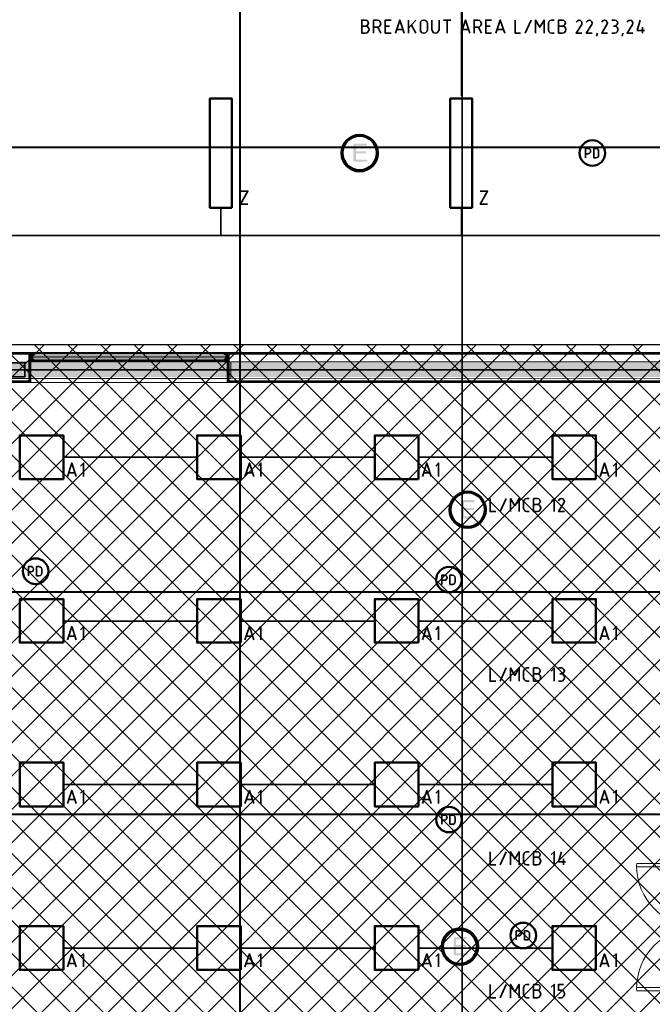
# Model space of a CAD drawing. Header units: millimetres. Extents: x 1.7 to 32.8, y 0.3 to 23.1.
# Tile 12 of 106: x 6.6 to 10, y 5.9 to 11.2. Entities that reach past the tile are written whole.
import ezdxf

# ---------------------------------------------------------------- set-up
doc = ezdxf.new("R2010")
doc.units = ezdxf.units.MM
doc.layers.add('PDF_Geometry', color=9, linetype='Continuous', true_color=0x808080)
doc.layers.add('PDF_Solid Fills', color=9, linetype='Continuous', true_color=0x808080)

msp = doc.modelspace()

# ---------------------------------------------------------------- hatches: boundary and pattern name
h = msp.add_hatch()
h.set_pattern_fill('ANSI37', color=256, scale=0.04)
h.paths.add_polyline_path([(13.8889, 0.4617), (4.0559, 0.4617), (4.0559, 9.4575), (13.8889, 9.4575)])
at = {"layer": 'PDF_Solid Fills', "transparency": 33554559}
for color, points in [(7, [(8.5041, 10.543), (8.4325, 10.543), (8.4325, 10.4447), (8.5075, 10.4447), (8.5075, 10.4563), (8.4458, 10.4563), (8.4458, 10.4897), (8.5007, 10.4897), (8.5007, 10.5013), (8.4458, 10.5013), (8.4458, 10.5313), (8.5041, 10.5313)]), (256, [(29.8551, 10.5213), (29.8551, 10.5247), (2.9827, 10.5247), (2.9827, 10.5197), (29.8551, 10.5197)]), (256, [(29.8551, 9.3197), (29.8551, 9.323), (2.9827, 9.323), (2.9827, 9.318), (29.8551, 9.318)]), (7, [(9.0875, 8.6164), (9.0157, 8.6164), (9.0157, 8.5164), (9.0891, 8.5164), (9.0891, 8.5281), (9.0291, 8.5281), (9.0291, 8.5631), (9.0841, 8.5631), (9.0841, 8.5731), (9.0291, 8.5731), (9.0291, 8.6047), (9.0875, 8.6047)]), (256, [(29.8551, 8.1198), (29.8551, 8.1231), (2.9827, 8.1231), (2.9827, 8.1181), (29.8551, 8.1181)]), (256, [(29.8551, 6.9181), (29.8551, 6.9215), (2.9827, 6.9215), (2.9827, 6.9164), (29.8551, 6.9164)]), (7, [(9.0442, 6.2548), (8.9742, 6.2548), (8.9742, 6.1565), (9.0473, 6.1565), (9.0473, 6.1681), (8.9875, 6.1681), (8.9875, 6.2015), (9.0408, 6.2015), (9.0408, 6.2131), (8.9875, 6.2131), (8.9875, 6.2431), (9.0442, 6.2431)])]:
    msp.add_hatch(color=color, dxfattribs=at).paths.add_polyline_path(points)

# ---------------------------------------------------------------- linework, layer by layer
msp.add_lwpolyline([(13.8889, 0.4617), (4.0559, 0.4617), (4.0559, 9.4575), (13.8889, 9.4575)], close=True)
at = {"layer": 'PDF_Geometry', "lineweight": 5}
for points in [[(7.8225, 22.921), (7.8225, 22.8592), (7.8175, 22.8592), (7.8175, 22.921), (7.8175, 0.2783), (7.8225, 0.2783)], [(9.0225, 22.921), (9.0225, 22.8592), (9.0173, 22.8592), (9.0173, 22.921), (9.0173, 0.2783), (9.0225, 0.2783)], [(29.8551, 10.5213), (29.8551, 10.5247), (2.9827, 10.5247), (2.9827, 10.5197), (29.8551, 10.5197)], [(29.8551, 9.3197), (29.8551, 9.323), (2.9827, 9.323), (2.9827, 9.318), (29.8551, 9.318)], [(29.8551, 8.1198), (29.8551, 8.1231), (2.9827, 8.1231), (2.9827, 8.1181), (29.8551, 8.1181)], [(29.8551, 6.9181), (29.8551, 6.9215), (2.9827, 6.9215), (2.9827, 6.9164), (29.8551, 6.9164)]]:
    msp.add_lwpolyline(points, close=True, dxfattribs=at)
at = {"layer": 'PDF_Geometry', "color": 7, "lineweight": 35}
for points in [[(9.0157, 10.8013), (9.0157, 12.0763), (9.5674, 12.0763)], [(8.4975, 11.178), (8.5059, 11.1813), (8.5108, 11.1863), (8.514, 11.1946), (8.5108, 11.203), (8.5059, 11.208), (8.4975, 11.2096), (8.4774, 11.2096), (8.4774, 11.1397), (8.4975, 11.1397), (8.5075, 11.1413), (8.514, 11.1496), (8.5174, 11.1596), (8.514, 11.168), (8.5075, 11.1763), (8.4975, 11.178), (8.4774, 11.178)], [(8.5409, 11.1397), (8.5409, 11.2096), (8.5607, 11.2096), (8.5709, 11.208), (8.5774, 11.1997), (8.5808, 11.1897), (8.5774, 11.1813), (8.5709, 11.173), (8.5607, 11.1713), (8.5409, 11.1713)], [(8.6359, 11.1397), (8.6041, 11.1397), (8.6041, 11.2096), (8.6359, 11.2096)], [(8.6275, 11.178), (8.6041, 11.178)], [(8.6591, 11.1397), (8.6824, 11.2096), (8.7059, 11.1397)], [(8.7291, 11.1397), (8.7291, 11.2096)], [(8.7691, 11.2096), (8.7291, 11.1663)], [(8.7458, 11.183), (8.7691, 11.1397)], [(8.8557, 11.2096), (8.8557, 11.1596), (8.8591, 11.1496), (8.8659, 11.1413), (8.8758, 11.1397), (8.8857, 11.1413), (8.8925, 11.1496), (8.8957, 11.1596), (8.8957, 11.2096)], [(8.9191, 11.2096), (8.9591, 11.2096)], [(8.939, 11.1397), (8.939, 11.2096)], [(9.0142, 11.1397), (9.0374, 11.2096), (9.0607, 11.1397)], [(9.0841, 11.1397), (9.0841, 11.2096), (9.104, 11.2096), (9.1142, 11.208), (9.1207, 11.1997), (9.1241, 11.1897), (9.1207, 11.1813), (9.1142, 11.173), (9.104, 11.1713), (9.0841, 11.1713)], [(9.1792, 11.1397), (9.1473, 11.1397), (9.1473, 11.2096), (9.1792, 11.2096)], [(9.1708, 11.178), (9.1473, 11.178)], [(9.2024, 11.1397), (9.2259, 11.2096), (9.2507, 11.1397)], [(9.3058, 11.2096), (9.3058, 11.1397), (9.3358, 11.1397)], [(9.3608, 11.1397), (9.3924, 11.2096)], [(9.4157, 11.1397), (9.4157, 11.2096), (9.4392, 11.1713), (9.4624, 11.2096), (9.4624, 11.1397)], [(9.5175, 11.1397), (9.5042, 11.1397), (9.4958, 11.1413), (9.489, 11.148), (9.4857, 11.1563), (9.4857, 11.193), (9.489, 11.2013), (9.4958, 11.208), (9.5042, 11.2096), (9.5175, 11.2096)], [(9.5608, 11.178), (9.5692, 11.1813), (9.5741, 11.1863), (9.5775, 11.1946), (9.5741, 11.203), (9.5692, 11.208), (9.5608, 11.2096), (9.5407, 11.2096), (9.5407, 11.1397), (9.5608, 11.1397), (9.5707, 11.1413), (9.5775, 11.1496), (9.5807, 11.1596), (9.5775, 11.168), (9.5707, 11.1763), (9.5608, 11.178), (9.5407, 11.178)], [(9.6673, 11.1397), (9.6358, 11.1397), (9.6658, 11.1863), (9.6673, 11.1946), (9.6658, 11.2013), (9.659, 11.208), (9.6506, 11.2096), (9.6425, 11.2063), (9.6358, 11.198)], [(9.7224, 11.1397), (9.6908, 11.1397), (9.7208, 11.1863), (9.7224, 11.1946), (9.7208, 11.2013), (9.7141, 11.208), (9.7073, 11.2096), (9.6974, 11.2063), (9.6908, 11.198)], [(9.8057, 11.1397), (9.7741, 11.1397), (9.8023, 11.1863), (9.8057, 11.1946), (9.8023, 11.2013), (9.7974, 11.208), (9.789, 11.2096), (9.7791, 11.2063), (9.7741, 11.198)], [(9.8292, 11.2096), (9.8441, 11.2096), (9.8524, 11.208), (9.8574, 11.203), (9.8608, 11.1946), (9.8574, 11.1863), (9.8524, 11.1813), (9.8441, 11.178), (9.8373, 11.178)], [(9.8292, 11.1397), (9.8441, 11.1397), (9.8524, 11.1413), (9.8574, 11.1463), (9.8608, 11.1546), (9.8608, 11.163), (9.8574, 11.1713), (9.8524, 11.1763), (9.8441, 11.178)], [(9.9425, 11.1397), (9.9107, 11.1397), (9.9407, 11.1863), (9.9425, 11.1946), (9.9407, 11.2013), (9.9357, 11.208), (9.9274, 11.2096), (9.9174, 11.2063), (9.9107, 11.198)], [(9.9824, 11.2096), (9.9657, 11.1546), (10.0057, 11.1546)], [(8.5641, 11.1713), (8.5808, 11.1397)], [(8.6991, 11.1596), (8.6657, 11.1596)], [(9.0541, 11.1596), (9.0207, 11.1596)], [(9.1074, 11.1713), (9.1241, 11.1397)], [(9.2424, 11.1596), (9.2092, 11.1596)], [(9.7457, 11.123), (9.7506, 11.1397)], [(9.884, 11.123), (9.8874, 11.1397)], [(9.9942, 11.1713), (9.9942, 11.1397)], [(9.6859, 10.4663), (9.6859, 10.5163), (9.7008, 10.5163), (9.7073, 10.5147), (9.7125, 10.5097), (9.7141, 10.503), (9.7125, 10.4963), (9.7073, 10.4913), (9.7008, 10.488), (9.6859, 10.488)], [(7.8225, 10.2863), (7.8624, 10.2863), (7.8225, 10.2163), (7.8624, 10.2163)], [(9.1175, 10.2863), (9.1575, 10.2863), (9.1175, 10.2163), (9.1575, 10.2163)], [(5.1176, 10.1963), (5.1176, 10.0464), (10.314, 10.0464), (10.314, 10.1963)], [(7.7159, 10.0464), (7.7159, 10.1963)], [(9.0157, 10.1963), (9.0157, 10.0464)], [(6.8659, 8.8481), (7.5875, 8.8481)], [(7.824, 8.8481), (8.5474, 8.8481)], [(8.7842, 8.8481), (9.5073, 8.8481)], [(6.8876, 8.7447), (6.9108, 8.8164), (6.9341, 8.7447)], [(6.9743, 8.7447), (6.9743, 8.8164), (6.9576, 8.7997)], [(7.8457, 8.7447), (7.8708, 8.8164), (7.8942, 8.7447)], [(7.9324, 8.7447), (7.9324, 8.8164), (7.9175, 8.7997)], [(8.8058, 8.7447), (8.8291, 8.8164), (8.8523, 8.7447)], [(8.8925, 8.7447), (8.8925, 8.8164), (8.8774, 8.7997)], [(9.7658, 8.7447), (9.789, 8.8164), (9.8125, 8.7447)], [(9.8524, 8.7447), (9.8524, 8.8164), (9.8357, 8.7997)], [(6.9275, 8.7647), (6.8941, 8.7647)], [(7.8875, 8.7647), (7.8541, 8.7647)], [(8.8458, 8.7647), (8.8124, 8.7647)], [(9.8057, 8.7647), (9.7723, 8.7647)], [(9.1708, 8.6247), (9.1708, 8.5547), (9.2024, 8.5547)], [(9.2259, 8.5547), (9.2575, 8.6247)], [(9.2807, 8.5547), (9.2807, 8.6247), (9.3042, 8.5864), (9.3274, 8.6247), (9.3274, 8.5547)], [(9.3825, 8.5547), (9.3692, 8.5547), (9.3608, 8.5564), (9.3541, 8.5631), (9.3507, 8.5714), (9.3507, 8.6081), (9.3541, 8.6164), (9.3608, 8.6231), (9.3692, 8.6247), (9.3825, 8.6247)], [(9.4258, 8.5931), (9.4342, 8.5964), (9.4392, 8.6014), (9.4423, 8.6097), (9.4392, 8.6181), (9.4342, 8.6231), (9.4258, 8.6247), (9.4058, 8.6247), (9.4058, 8.5547), (9.4258, 8.5547), (9.4358, 8.5564), (9.4423, 8.5647), (9.4457, 8.5747), (9.4423, 8.5831), (9.4358, 8.5914), (9.4258, 8.5931), (9.4058, 8.5931)], [(9.5175, 8.5547), (9.5175, 8.6247), (9.5008, 8.6097)], [(9.5723, 8.5547), (9.5407, 8.5547), (9.5692, 8.6014), (9.5723, 8.6097), (9.5692, 8.6164), (9.564, 8.6231), (9.5559, 8.6247), (9.5457, 8.6214), (9.5407, 8.613)], [(6.6775, 8.2081), (6.6775, 8.2581), (6.6908, 8.2581), (6.6976, 8.2547), (6.7025, 8.2497), (6.7041, 8.2431), (6.7025, 8.2364), (6.6976, 8.2314), (6.6908, 8.2297), (6.6775, 8.2297)], [(8.9108, 8.1614), (8.9108, 8.2114), (8.9241, 8.2114), (8.9309, 8.2097), (8.9358, 8.2047), (8.939, 8.1981), (8.9358, 8.1897), (8.9309, 8.1847), (8.9241, 8.1831), (8.9108, 8.1831)], [(6.8659, 7.9631), (7.5875, 7.9631)], [(6.8876, 7.8614), (6.9108, 7.9331), (6.9341, 7.8614)], [(6.9743, 7.8614), (6.9743, 7.9331), (6.9576, 7.9164)], [(7.824, 7.9631), (8.5474, 7.9631)], [(7.8457, 7.8614), (7.8708, 7.9331), (7.8942, 7.8614)], [(7.9324, 7.8614), (7.9324, 7.9331), (7.9175, 7.9164)], [(8.7842, 7.9631), (9.5073, 7.9631)], [(8.8058, 7.8614), (8.8291, 7.9331), (8.8523, 7.8614)], [(8.8925, 7.8614), (8.8925, 7.9331), (8.8774, 7.9164)], [(9.7658, 7.8614), (9.789, 7.9331), (9.8125, 7.8614)], [(9.8524, 7.8614), (9.8524, 7.9331), (9.8357, 7.9164)], [(6.9275, 7.8814), (6.8941, 7.8814)], [(7.8875, 7.8814), (7.8541, 7.8814)], [(8.8458, 7.8814), (8.8124, 7.8814)], [(9.8057, 7.8814), (9.7723, 7.8814)], [(9.1708, 7.7097), (9.1708, 7.6381), (9.2024, 7.6381)], [(9.2259, 7.6381), (9.2575, 7.7097)], [(9.2807, 7.6381), (9.2807, 7.7097), (9.3042, 7.6697), (9.3274, 7.7097), (9.3274, 7.6381)], [(9.3825, 7.6381), (9.3692, 7.6381), (9.3608, 7.6414), (9.3541, 7.6481), (9.3507, 7.6564), (9.3507, 7.6914), (9.3541, 7.6997), (9.3608, 7.7064), (9.3692, 7.7097), (9.3825, 7.7097)], [(9.4258, 7.6781), (9.4342, 7.6797), (9.4392, 7.6864), (9.4423, 7.6931), (9.4392, 7.7014), (9.4342, 7.7064), (9.4258, 7.7097), (9.4058, 7.7097), (9.4058, 7.6381), (9.4258, 7.6381), (9.4358, 7.6414), (9.4423, 7.6481), (9.4457, 7.6581), (9.4423, 7.6681), (9.4358, 7.6748), (9.4258, 7.6781), (9.4058, 7.6781)], [(9.5175, 7.6381), (9.5175, 7.7097), (9.5008, 7.6931)], [(9.5407, 7.7097), (9.5559, 7.7097), (9.564, 7.7064), (9.5692, 7.7014), (9.5723, 7.6931), (9.5692, 7.6864), (9.564, 7.6797), (9.5559, 7.6781), (9.5475, 7.6781)], [(9.5407, 7.6381), (9.5559, 7.6381), (9.564, 7.6398), (9.5692, 7.6464), (9.5723, 7.6548), (9.5723, 7.6614), (9.5692, 7.6697), (9.564, 7.6764), (9.5559, 7.6781)], [(6.8659, 7.0798), (7.5875, 7.0798)], [(7.824, 7.0798), (8.5474, 7.0798)], [(8.7842, 7.0798), (9.5073, 7.0798)], [(6.8876, 6.9781), (6.9108, 7.0481), (6.9341, 6.9781)], [(6.9743, 6.9781), (6.9743, 7.0481), (6.9576, 7.0331)], [(7.8457, 6.9781), (7.8708, 7.0481), (7.8942, 6.9781)], [(7.9324, 6.9781), (7.9324, 7.0481), (7.9175, 7.0331)], [(8.8058, 6.9781), (8.8291, 7.0481), (8.8523, 6.9781)], [(8.8925, 6.9781), (8.8925, 7.0481), (8.8774, 7.0331)], [(9.7658, 6.9781), (9.789, 7.0481), (9.8125, 6.9781)], [(9.8524, 6.9781), (9.8524, 7.0481), (9.8357, 7.0331)], [(6.9275, 6.9981), (6.8941, 6.9981)], [(7.8875, 6.9981), (7.8541, 6.9981)], [(8.8458, 6.9981), (8.8124, 6.9981)], [(9.8057, 6.9981), (9.7723, 6.9981)], [(8.9108, 6.8648), (8.9108, 6.9148), (8.9241, 6.9148), (8.9309, 6.9131), (8.9358, 6.9081), (8.939, 6.9014), (8.9358, 6.8948), (8.9309, 6.8898), (8.9241, 6.8864), (8.9108, 6.8864)], [(9.1708, 6.7164), (9.1708, 6.6465), (9.2024, 6.6465)], [(9.2259, 6.6465), (9.2575, 6.7164)], [(9.2807, 6.6465), (9.2807, 6.7164), (9.3042, 6.6781), (9.3274, 6.7164), (9.3274, 6.6465)], [(9.3825, 6.6465), (9.3692, 6.6465), (9.3608, 6.6481), (9.3541, 6.6548), (9.3507, 6.6648), (9.3507, 6.6998), (9.3541, 6.7081), (9.3608, 6.7148), (9.3692, 6.7164), (9.3825, 6.7164)], [(9.4258, 6.6864), (9.4342, 6.6881), (9.4392, 6.6931), (9.4423, 6.7014), (9.4392, 6.7098), (9.4342, 6.7148), (9.4258, 6.7164), (9.4058, 6.7164), (9.4058, 6.6465), (9.4258, 6.6465), (9.4358, 6.6481), (9.4423, 6.6565), (9.4457, 6.6665), (9.4423, 6.6765), (9.4358, 6.6831), (9.4258, 6.6864), (9.4058, 6.6864)], [(9.5175, 6.6465), (9.5175, 6.7164), (9.5008, 6.7014)], [(9.5559, 6.7164), (9.5407, 6.6615), (9.5791, 6.6615)], [(9.5674, 6.6781), (9.5674, 6.6465)], [(9.3123, 6.2398), (9.3123, 6.2898), (9.3259, 6.2898), (9.3324, 6.2881), (9.3374, 6.2831), (9.3408, 6.2748), (9.3374, 6.2681), (9.3324, 6.2631), (9.3259, 6.2615), (9.3123, 6.2615)], [(6.8659, 6.1965), (7.5875, 6.1965)], [(7.824, 6.1965), (8.5474, 6.1965)], [(8.7842, 6.1965), (9.5073, 6.1965)], [(6.8876, 6.0948), (6.9108, 6.1648), (6.9341, 6.0948)], [(6.9743, 6.0948), (6.9743, 6.1648), (6.9576, 6.1498)], [(7.8457, 6.0948), (7.8708, 6.1648), (7.8942, 6.0948)], [(7.9324, 6.0948), (7.9324, 6.1648), (7.9175, 6.1498)], [(8.8058, 6.0948), (8.8291, 6.1648), (8.8523, 6.0948)], [(8.8925, 6.0948), (8.8925, 6.1648), (8.8774, 6.1498)], [(9.7658, 6.0948), (9.789, 6.1648), (9.8125, 6.0948)], [(9.8524, 6.0948), (9.8524, 6.1648), (9.8357, 6.1498)], [(6.9275, 6.1131), (6.8941, 6.1131)], [(7.8875, 6.1131), (7.8541, 6.1131)], [(8.8458, 6.1131), (8.8124, 6.1131)], [(9.8057, 6.1131), (9.7723, 6.1131)], [(9.1708, 5.9998), (9.1708, 5.9281), (9.2024, 5.9281)], [(9.2259, 5.9281), (9.2575, 5.9998)], [(9.2807, 5.9281), (9.2807, 5.9998), (9.3042, 5.9598), (9.3274, 5.9998), (9.3274, 5.9281)], [(9.3825, 5.9281), (9.3692, 5.9281), (9.3608, 5.9315), (9.3541, 5.9381), (9.3507, 5.9465), (9.3507, 5.9815), (9.3541, 5.9915), (9.3608, 5.9981), (9.3692, 5.9998), (9.3825, 5.9998)], [(9.4258, 5.9681), (9.4342, 5.9698), (9.4392, 5.9765), (9.4423, 5.9848), (9.4392, 5.9915), (9.4342, 5.9981), (9.4258, 5.9998), (9.4058, 5.9998), (9.4058, 5.9281), (9.4258, 5.9281), (9.4358, 5.9315), (9.4423, 5.9381), (9.4457, 5.9482), (9.4423, 5.9582), (9.4358, 5.9648), (9.4258, 5.9681), (9.4058, 5.9681)], [(9.5175, 5.9281), (9.5175, 5.9998), (9.5008, 5.9848)], [(9.5407, 5.9281), (9.5559, 5.9281), (9.564, 5.9315), (9.5692, 5.9365), (9.5723, 5.9448), (9.5723, 5.9531), (9.5692, 5.9598), (9.564, 5.9665), (9.5559, 5.9681), (9.5407, 5.9681), (9.5407, 5.9998), (9.5674, 5.9998)]]:
    msp.add_lwpolyline(points, dxfattribs=at)
for points in [[(8.8325, 11.1596), (8.8307, 11.1496), (8.8225, 11.1413), (8.8124, 11.1397), (8.8025, 11.1413), (8.7957, 11.1496), (8.7941, 11.1596), (8.7941, 11.1897), (8.7957, 11.1997), (8.8025, 11.208), (8.8124, 11.2096), (8.8225, 11.208), (8.8307, 11.1997), (8.8325, 11.1897)], [(9.7308, 10.4663), (9.7425, 10.4663), (9.7506, 10.468), (9.7558, 10.4747), (9.7574, 10.4813), (9.7574, 10.5013), (9.7558, 10.508), (9.7506, 10.5147), (9.7425, 10.5163), (9.7308, 10.5163)], [(6.7208, 8.2081), (6.7341, 8.2081), (6.7409, 8.2097), (6.7474, 8.2147), (6.7492, 8.2231), (6.7492, 8.2414), (6.7474, 8.2497), (6.7409, 8.2547), (6.7341, 8.2581), (6.7208, 8.2581)], [(8.9541, 8.1614), (8.9674, 8.1614), (8.9742, 8.1631), (8.9808, 8.1697), (8.9823, 8.1764), (8.9823, 8.1964), (8.9808, 8.2031), (8.9742, 8.2097), (8.9674, 8.2114), (8.9541, 8.2114)], [(8.9541, 6.8648), (8.9674, 6.8648), (8.9742, 6.8664), (8.9808, 6.8731), (8.9823, 6.8798), (8.9823, 6.8998), (8.9808, 6.9064), (8.9742, 6.9131), (8.9674, 6.9148), (8.9541, 6.9148)], [(9.3575, 6.2398), (9.3692, 6.2398), (9.3757, 6.2415), (9.3825, 6.2465), (9.3841, 6.2548), (9.3841, 6.2748), (9.3825, 6.2815), (9.3757, 6.2865), (9.3692, 6.2898), (9.3575, 6.2898)]]:
    msp.add_lwpolyline(points, close=True, dxfattribs=at)
at = {"layer": 'PDF_Geometry', "color": 3, "lineweight": 50}
for points in [[(7.7757, 10.1963), (7.7757, 10.7863), (7.6574, 10.7863), (7.6574, 10.1963)], [(9.0742, 10.1963), (9.0742, 10.7863), (8.9559, 10.7863), (8.9559, 10.1963)], [(6.8659, 8.7297), (6.8659, 8.9664), (6.6293, 8.9664), (6.6293, 8.7297)], [(7.824, 8.7297), (7.824, 8.9664), (7.5874, 8.9664), (7.5874, 8.7297)], [(8.7842, 8.7297), (8.7842, 8.9664), (8.5475, 8.9664), (8.5475, 8.7297)], [(9.7425, 8.7297), (9.7425, 8.9664), (9.5075, 8.9664), (9.5075, 8.7297)], [(6.8659, 7.8464), (6.8659, 8.0814), (6.6293, 8.0814), (6.6293, 7.8464)], [(7.824, 7.8464), (7.824, 8.0814), (7.5874, 8.0814), (7.5874, 7.8464)], [(8.7842, 7.8464), (8.7842, 8.0814), (8.5475, 8.0814), (8.5475, 7.8464)], [(9.7425, 7.8464), (9.7425, 8.0814), (9.5075, 8.0814), (9.5075, 7.8464)], [(6.8659, 6.9614), (6.8659, 7.1981), (6.6293, 7.1981), (6.6293, 6.9614)], [(7.824, 6.9614), (7.824, 7.1981), (7.5874, 7.1981), (7.5874, 6.9614)], [(8.7842, 6.9614), (8.7842, 7.1981), (8.5475, 7.1981), (8.5475, 6.9614)], [(9.7425, 6.9614), (9.7425, 7.1981), (9.5075, 7.1981), (9.5075, 6.9614)], [(6.8659, 6.0781), (6.8659, 6.3148), (6.6293, 6.3148), (6.6293, 6.0781)], [(7.824, 6.0781), (7.824, 6.3148), (7.5874, 6.3148), (7.5874, 6.0781)], [(8.7842, 6.0781), (8.7842, 6.3148), (8.5475, 6.3148), (8.5475, 6.0781)], [(9.7425, 6.0781), (9.7425, 6.3148), (9.5075, 6.3148), (9.5075, 6.0781)]]:
    msp.add_lwpolyline(points, close=True, dxfattribs=at)
at = {"layer": 'PDF_Geometry', "lineweight": 18}
for points in [[(5.4693, 9.3597), (7.7708, 9.363), (7.7708, 9.273), (5.4693, 9.273)], [(6.6892, 9.2514), (6.6892, 9.4147), (6.5492, 9.4147), (6.5492, 9.2514)], [(6.6842, 9.2564), (6.6842, 9.4097), (6.5542, 9.4097), (6.5542, 9.2564)], [(6.6793, 9.2614), (6.6793, 9.4047), (6.5593, 9.4047), (6.5593, 9.2614)], [(6.7041, 9.4064), (6.7041, 9.4047), (6.7025, 9.4047), (6.7025, 9.403), (6.6957, 9.403), (6.6976, 9.403), (6.7059, 9.403), (6.7059, 9.4047), (6.7059, 9.4064), (6.7059, 9.4047), (6.7041, 9.4047), (6.7041, 9.4064), (6.7041, 9.4047), (6.7041, 9.4064), (6.7041, 9.4047)], [(6.7025, 9.3697), (6.7025, 9.368)], [(6.7041, 9.4064), (6.7041, 9.4047)], [(6.7059, 9.378), (6.7059, 9.3764)], [(7.7342, 9.4047), (7.7358, 9.4047), (7.7358, 9.4064), (7.7358, 9.4047), (7.7358, 9.4064), (7.7358, 9.4047), (7.7358, 9.4064), (7.7358, 9.4047)], [(7.7342, 9.378), (7.7342, 9.3764)], [(7.7342, 9.3764), (7.7358, 9.3764), (7.7358, 9.3747), (7.7358, 9.3764), (7.7358, 9.3747), (7.7358, 9.3764), (7.7358, 9.3747), (7.7358, 9.3764)], [(7.7407, 9.4114), (7.7392, 9.4114)], [(7.7708, 9.273), (10.1874, 9.2747), (10.1874, 9.2447), (10.2941, 9.2447), (10.2941, 9.363), (7.7708, 9.363)], [(6.6592, 9.2814), (6.6592, 9.3597), (6.5808, 9.3597), (6.5808, 9.2814)], [(6.6558, 9.2847), (6.6558, 9.3564), (6.5841, 9.3564), (6.5841, 9.2847)], [(9.9641, 6.6348), (9.9623, 6.6431), (9.9641, 6.6531), (10.314, 6.6531), (10.3158, 6.6431), (10.314, 6.6348)], [(9.9641, 5.9648), (10.314, 5.9648), (10.3158, 5.9748), (10.314, 5.9831), (9.9641, 5.9831), (9.9623, 5.9748)]]:
    msp.add_lwpolyline(points, close=True, dxfattribs=at)
for points in [[(7.7509, 9.2514), (7.7509, 9.4147), (6.6892, 9.4147)], [(6.6957, 9.4064), (6.6892, 9.3747), (6.6957, 9.3747), (6.6892, 9.4064), (6.6957, 9.4064), (6.6957, 9.3747)], [(7.7509, 9.3664), (6.6892, 9.3664)], [(6.7041, 9.4097), (6.7041, 9.4114), (6.7041, 9.413), (6.7041, 9.4114), (6.7059, 9.4114), (6.7059, 9.413), (6.6957, 9.413), (6.6957, 9.408), (6.6908, 9.408)], [(6.6908, 9.4064), (6.6957, 9.4064), (6.6957, 9.403), (6.6957, 9.4114), (6.6976, 9.4114), (6.6991, 9.4114), (6.6991, 9.413), (6.6991, 9.4114), (6.7009, 9.4114), (6.7009, 9.413)], [(6.6957, 9.368), (6.6957, 9.3697), (6.6976, 9.3697), (6.7009, 9.3697), (6.6957, 9.3697), (6.6957, 9.378), (6.6957, 9.373), (6.6908, 9.373), (6.6957, 9.373), (6.6957, 9.3697), (6.6957, 9.368), (6.6957, 9.3697), (6.6957, 9.3714)], [(6.7009, 9.4114), (6.6957, 9.4114), (6.7009, 9.4114), (6.6976, 9.4114)], [(6.7025, 9.378), (6.6957, 9.378), (6.6976, 9.378), (6.7059, 9.378)], [(6.7041, 9.3714), (6.7041, 9.3697), (6.7041, 9.3714), (6.7041, 9.3697), (6.7059, 9.3697), (6.7059, 9.368), (6.6957, 9.368), (6.7009, 9.368), (6.7009, 9.3697), (6.6991, 9.3697), (6.6991, 9.3714), (6.6991, 9.3697), (6.6976, 9.3697), (6.6976, 9.3714), (6.7009, 9.3714), (7.7392, 9.3714), (7.7407, 9.3714), (7.7407, 9.3747), (7.7392, 9.3747), (6.7009, 9.3747), (6.7009, 9.3714), (6.7009, 9.3697), (6.7009, 9.3714), (6.7009, 9.373)], [(6.7009, 9.4097), (6.7009, 9.4114), (6.7009, 9.4097), (6.7009, 9.4064), (7.7392, 9.4064), (7.7407, 9.4064), (7.7407, 9.4097), (7.7392, 9.4097), (6.7009, 9.4097), (6.6976, 9.4097), (6.6976, 9.4114), (6.6976, 9.413)], [(6.6976, 9.403), (6.6976, 9.3897), (6.6976, 9.403)], [(6.6976, 9.3947), (7.7426, 9.3947)], [(6.6976, 9.378), (6.6976, 9.3897), (6.6976, 9.378)], [(6.6976, 9.3847), (7.7426, 9.3847)], [(6.7059, 9.4097), (6.7059, 9.4114), (6.7041, 9.4114), (6.7041, 9.4097), (6.7041, 9.4114), (6.7041, 9.4097), (6.7041, 9.4114), (6.7025, 9.4114), (6.7025, 9.413), (6.7025, 9.4114), (6.7025, 9.413)], [(6.7025, 9.4047), (6.7025, 9.4064)], [(6.7025, 9.3764), (6.7025, 9.378), (6.7025, 9.3764), (6.7041, 9.3764), (6.7041, 9.378), (6.7041, 9.3764), (6.7041, 9.378)], [(6.7025, 9.3714), (6.7025, 9.3697), (6.7041, 9.3697), (6.7041, 9.3714), (6.7041, 9.3697), (6.7041, 9.3714), (6.7041, 9.3697), (6.7059, 9.3697), (6.7059, 9.3714)], [(6.7041, 9.4064), (6.7041, 9.4047), (6.7059, 9.4047), (6.7059, 9.4064)], [(6.7041, 9.4047), (6.7041, 9.4064), (6.7041, 9.4047), (6.7041, 9.4064), (6.7041, 9.4047), (6.7059, 9.4047)], [(6.7041, 9.3764), (6.7041, 9.3747), (6.7041, 9.3764), (6.7059, 9.3764), (6.7059, 9.3747), (6.7059, 9.3764), (6.7041, 9.3764), (6.7041, 9.3747), (6.7041, 9.3764), (6.7041, 9.3747), (6.7041, 9.3764), (6.7041, 9.3747), (6.7041, 9.3764), (6.7041, 9.3747), (6.7041, 9.3764), (6.7059, 9.3764)], [(7.7342, 9.4114), (7.7358, 9.4114), (7.7358, 9.4097), (7.7358, 9.4114), (7.7358, 9.4097), (7.7358, 9.4114), (7.7358, 9.4097), (7.7358, 9.4114), (7.7358, 9.413), (7.7358, 9.4114), (7.7342, 9.4114), (7.7342, 9.413), (7.7441, 9.413), (7.7441, 9.408), (7.7491, 9.408)], [(7.7342, 9.4064), (7.7342, 9.4047), (7.7342, 9.403), (7.7426, 9.403), (7.7441, 9.403), (7.7374, 9.403), (7.7374, 9.4047), (7.7358, 9.4047), (7.7358, 9.4064), (7.7358, 9.4047), (7.7358, 9.4064)], [(7.7358, 9.4047), (7.7358, 9.4064), (7.7358, 9.4047), (7.7358, 9.4064), (7.7358, 9.4047), (7.7358, 9.4064), (7.7358, 9.4047), (7.7342, 9.4047)], [(7.7441, 9.3714), (7.7441, 9.3697), (7.7441, 9.368), (7.7441, 9.3697), (7.7441, 9.373), (7.7491, 9.373), (7.7441, 9.373), (7.7441, 9.378), (7.7441, 9.3697), (7.7392, 9.3697), (7.7407, 9.3697), (7.7407, 9.3714), (7.7407, 9.3697), (7.7426, 9.3697), (7.7426, 9.3714), (7.7392, 9.3714), (7.7392, 9.3697), (7.7407, 9.368), (7.7441, 9.368), (7.7342, 9.368), (7.7342, 9.3697), (7.7358, 9.3697), (7.7358, 9.3714), (7.7358, 9.3697), (7.7374, 9.3697), (7.7374, 9.368), (7.7374, 9.3697), (7.7374, 9.3714), (7.7374, 9.3697)], [(7.7374, 9.378), (7.7441, 9.378), (7.7426, 9.378), (7.7342, 9.378)], [(7.7358, 9.3764), (7.7358, 9.3747), (7.7358, 9.3764), (7.7358, 9.3747), (7.7358, 9.3764), (7.7358, 9.3747), (7.7358, 9.3764), (7.7342, 9.3764)], [(7.7358, 9.3697), (7.7358, 9.3714), (7.7358, 9.3697), (7.7358, 9.3714), (7.7358, 9.3697), (7.7358, 9.3714), (7.7358, 9.3697), (7.7342, 9.3697)], [(7.7358, 9.4114), (7.7374, 9.4114), (7.7374, 9.413), (7.7374, 9.4114), (7.7374, 9.413)], [(7.7374, 9.3764), (7.7374, 9.378), (7.7374, 9.3764), (7.7358, 9.3764), (7.7358, 9.378), (7.7358, 9.3764), (7.7358, 9.378)], [(7.7374, 9.4047), (7.7374, 9.4064)], [(7.7392, 9.413), (7.7392, 9.4114), (7.7392, 9.4097), (7.7426, 9.4097), (7.7426, 9.4114), (7.7426, 9.413)], [(7.7491, 9.4064), (7.7441, 9.4064), (7.7441, 9.403), (7.7441, 9.4114), (7.7426, 9.4114), (7.7407, 9.4114), (7.7441, 9.4114), (7.7392, 9.4114), (7.7426, 9.4114)], [(7.7441, 9.368), (7.7441, 9.3697), (7.7426, 9.3697), (7.7392, 9.3697)], [(7.7407, 9.4114), (7.7407, 9.413)], [(7.7426, 9.403), (7.7426, 9.3897), (7.7426, 9.403)], [(7.7426, 9.378), (7.7426, 9.3897), (7.7426, 9.378)], [(7.7457, 9.4064), (7.7509, 9.3747), (7.7457, 9.3747), (7.7509, 9.4064), (7.7457, 9.4064), (7.7457, 9.3747)], [(10.5574, 8.6831), (10.5574, 9.4147), (7.7509, 9.4147)], [(10.5524, 8.6831), (10.5524, 9.4097), (7.7559, 9.4097), (7.7559, 9.2564), (10.1657, 9.2564)], [(10.5474, 8.6831), (10.5474, 9.4047), (7.7608, 9.4047), (7.7608, 9.2614), (10.1657, 9.2614)], [(7.7608, 9.2564), (7.7608, 9.258)], [(4.1959, 9.2514), (5.4891, 9.2514), (7.7509, 9.2514), (10.1657, 9.2514)]]:
    msp.add_lwpolyline(points, dxfattribs=at)
msp.add_lwpolyline([(9.9623, 6.6431, 0.409922), (10.2874, 6.3098, 0.409096), (9.9623, 5.9748)], format="xyb", dxfattribs=at)
at = {"layer": 'PDF_Geometry', "color": 4, "lineweight": 50}
for centre, radius in [((8.4656, 10.4911), 0.0985), ((8.4663, 10.4919), 0.0928), ((9.0492, 8.5643), 0.0981), ((9.0499, 8.565), 0.0925), ((9.0075, 6.2038), 0.0983), ((9.0069, 6.2032), 0.0921)]:
    msp.add_circle(centre, radius, dxfattribs=at)
at = {"layer": 'PDF_Geometry', "color": 3, "lineweight": 50}
for centre, radius in [((9.7235, 10.4915), 0.0689), ((6.7151, 8.2323), 0.0692), ((8.9487, 8.187), 0.0686), ((8.9487, 6.8903), 0.0686), ((9.3499, 6.2641), 0.0692)]:
    msp.add_circle(centre, radius, dxfattribs=at)
at = {"layer": 'PDF_Solid Fills', "lineweight": 5, "transparency": 33554559}
for points in [[(7.8175, 0.2783), (7.8225, 0.2783), (7.8175, 22.921), (7.8225, 22.921)], [(9.0173, 0.2783), (9.0225, 0.2783), (9.0173, 22.921), (9.0225, 22.921)]]:
    msp.add_solid(points, dxfattribs=at)
at = {"layer": 'PDF_Solid Fills', "color": 7, "lineweight": 50, "transparency": 33554559}
for points in [[(3.9742, 9.3597), (3.9742, 9.2814), (26.3519, 9.3597)], [(3.9742, 9.2814), (26.3519, 9.3597), (26.3519, 9.2814)]]:
    msp.add_solid(points, dxfattribs=at)

doc.saveas('drawing.dxf')
